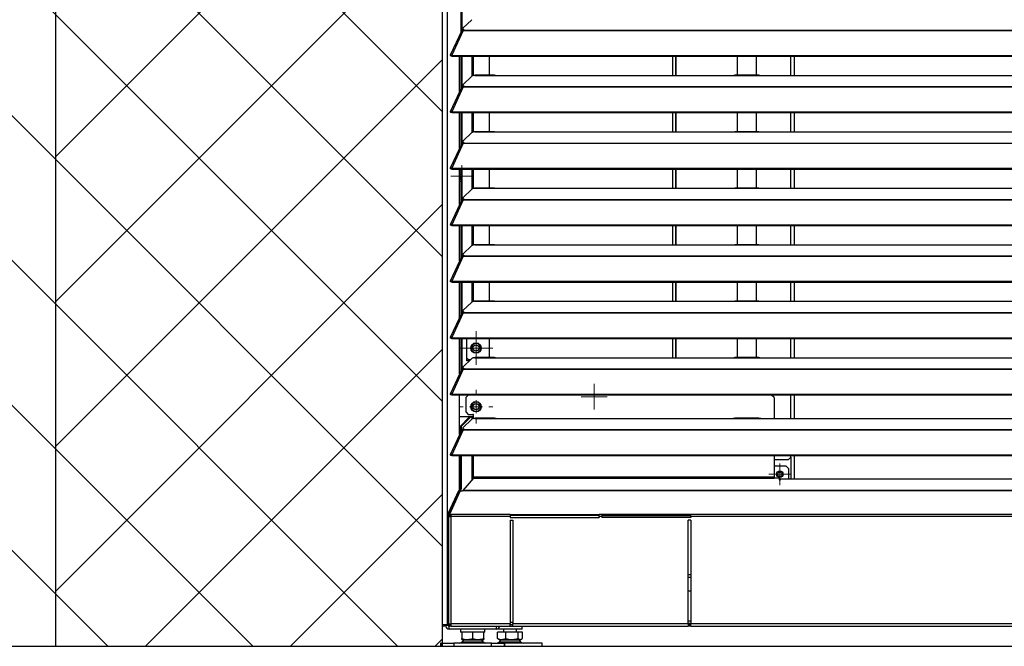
# Model space of a CAD drawing. Header units: millimetres. Extents: x 0 to 39025, y -31299 to 8400.
# Tile 133 of 209: x 15094 to 15857, y -9183 to -8697. Entities that reach past the tile are written whole.
import ezdxf

# ---------------------------------------------------------------- set-up
doc = ezdxf.new("R2010")
doc.units = ezdxf.units.MM
for name, color, linetype in [('ODMIKI funkcionalni', 253, 'Continuous'), ('ODMIKI varnostni', 252, 'Continuous'), ('SREDNJICE_IN_TOCKE', 252, 'Continuous')]:
    doc.layers.add(name, color=color, linetype=linetype)

# ---------------------------------------------------------------- blocks, each defined once
blk = doc.blocks.new('SW_CENTERMARKSYMBOL_20')
at = {"color": 0, "linetype": 'Continuous', "lineweight": 18}
for p, q in [((0, 2.5), (0, 4.2)), ((-2.5, 0), (-4.2, 0)), ((0, 0), (-2.5, 0)), ((0, 0), (0, 2.5)), ((0, 0), (0, -2.5)), ((0, 0), (2.5, 0)), ((2.5, 0), (4.2, 0)), ((0, -2.5), (0, -4.2))]:
    blk.add_line(p, q, dxfattribs=at)
blk = doc.blocks.new('SW_CENTERMARKSYMBOL_22')
at = {"color": 0, "linetype": 'Continuous', "lineweight": 18}
for p, q in [((0, 5), (0, 6.5)), ((-5, 0), (-6.5, 0)), ((0, 0), (-2.5, 0)), ((0, 0), (0, 2.5)), ((0, 0), (0, -2.5)), ((0, 0), (2.5, 0)), ((5, 0), (6.5, 0)), ((0, -5), (0, -6.5))]:
    blk.add_line(p, q, dxfattribs=at)
blk = doc.blocks.new('SW_CENTERMARKSYMBOL_27')
at = {"color": 0, "linetype": 'Continuous', "lineweight": 18}
for p, q in [((0, 2.5), (0, 4.25)), ((-2.5, 0), (-4.25, 0)), ((0, 0), (-2.5, 0)), ((0, 0), (0, 2.5)), ((0, 0), (0, -2.5)), ((0, 0), (2.5, 0)), ((2.5, 0), (4.25, 0)), ((0, -2.5), (0, -4.25))]:
    blk.add_line(p, q, dxfattribs=at)
blk = doc.blocks.new('SW_CENTERMARKSYMBOL_29')
at = {"color": 0, "linetype": 'Continuous', "lineweight": 18}
for p, q in [((0, 2.5), (0, 5)), ((-2.5, 0), (-5, 0)), ((0, 0), (-2.5, 0)), ((0, 0), (0, 2.5)), ((0, 0), (0, -2.5)), ((0, 0), (2.5, 0)), ((2.5, 0), (5, 0)), ((0, -2.5), (0, -5))]:
    blk.add_line(p, q, dxfattribs=at)
blk = doc.blocks.new('SW_CENTERMARKSYMBOL_31')
at = {"color": 0, "linetype": 'Continuous', "lineweight": 18}
for p, q in [((0, 2.5), (0, 4.9585)), ((-2.5, 0), (-4.9585, 0)), ((0, 0), (-2.5, 0)), ((0, 0), (0, 2.5)), ((0, 0), (0, -2.5)), ((0, 0), (2.5, 0)), ((2.5, 0), (4.9585, 0)), ((0, -2.5), (0, -4.9585))]:
    blk.add_line(p, q, dxfattribs=at)
blk = doc.blocks.new('SW_CENTERMARKSYMBOL_34')
at = {"color": 0, "linetype": 'Continuous', "lineweight": 18}
for p, q in [((0, 5), (0, 6.5)), ((-5, 0), (-6.5, 0)), ((0, 0), (-2.5, 0)), ((0, 0), (0, 2.5)), ((0, 0), (0, -2.5)), ((0, 0), (2.5, 0)), ((5, 0), (6.5, 0)), ((0, -5), (0, -6.5))]:
    blk.add_line(p, q, dxfattribs=at)
blk = doc.blocks.new('Adapt 2 S (zadaj)')
at = {"linetype": 'Continuous'}
for p, q in [((3.9, 16.6), (3.9, 886.03)), ((0, 16.6), (0, 885.35)), ((14.38, 475.99), (14.38, 500.98)), ((15.33, 477.39), (15.33, 500.98)), ((22.84, 485.48), (15.84, 478.83)), ((14.94, 477.2), (6.04, 457.91)), ((16.11, 477.21), (7.19, 457.89)), ((15.62, 477.39), (15.79, 477.56)), ((15.7, 478.55), (15.7, 477.79)), ((16.11, 477.22), (16.11, 477.21)), ((16.11, 477.21), (16.21, 477.21)), ((16.19, 477.21), (16.21, 477.24)), ((16.21, 477.43), (16.67, 477.86)), ((16.21, 477.21), (16.21, 477.43)), ((16.21, 477.43), (1133.33, 477.43)), ((16.21, 477.21), (1133.33, 477.21)), ((6.87, 457.52), (6.11, 457.52)), ((7.19, 457.24), (7.19, 457.89)), ((7.19, 457.89), (7.21, 457.88)), ((7.19, 457.24), (7.21, 457.23)), ((7.21, 457.23), (7.21, 457.88)), ((7.21, 457.88), (1142.79, 457.88)), ((7.21, 457.23), (1142.79, 457.23)), ((13.29, 429.86), (13.29, 457.23)), ((14.38, 432.24), (14.38, 457.23)), ((15.33, 433.64), (15.33, 457.23)), ((23.01, 441.85), (23.01, 457.23)), ((23.96, 442.2), (23.96, 457.23)), ((36.51, 442.43), (36.51, 457.23)), ((178.2, 457.23), (178.2, 442.35)), ((180.5, 457.23), (180.5, 442.35)), ((181, 457.23), (181, 442.35)), ((228.5, 457.23), (228.5, 442.43)), ((243.5, 442.43), (243.5, 457.23)), ((270, 442.35), (270, 457.23)), ((272.5, 457.23), (272.5, 442.35)), ((22.84, 441.73), (15.84, 435.08)), ((25, 442.35), (25.28, 442.4)), ((25, 442.35), (42, 442.35)), ((40.31, 442.43), (25.28, 442.43)), ((42, 442.35), (225, 442.35)), ((225, 442.35), (247, 442.35)), ((245.31, 442.43), (226.65, 442.43)), ((247, 442.35), (818, 442.35)), ((14.94, 433.45), (6.04, 414.16)), ((16.11, 433.46), (7.19, 414.14)), ((15.62, 433.64), (15.79, 433.81)), ((15.7, 434.8), (15.7, 434.04)), ((16.11, 433.47), (16.11, 433.46)), ((16.11, 433.46), (16.21, 433.46)), ((16.19, 433.46), (16.21, 433.49)), ((16.21, 433.68), (16.67, 434.11)), ((16.21, 433.68), (1133.33, 433.68)), ((16.21, 433.46), (16.21, 433.68)), ((16.21, 433.46), (1133.33, 433.46)), ((6.87, 413.77), (6.11, 413.77)), ((7.19, 414.14), (7.21, 414.13)), ((7.19, 413.49), (7.19, 414.14)), ((7.19, 413.49), (7.21, 413.48)), ((7.21, 414.13), (1142.79, 414.13)), ((7.21, 413.48), (7.21, 414.13)), ((7.21, 413.48), (1142.79, 413.48)), ((13.29, 386.11), (13.29, 413.48)), ((14.38, 388.49), (14.38, 413.48)), ((15.33, 389.89), (15.33, 413.48)), ((23.01, 398.1), (23.01, 413.48)), ((23.96, 398.45), (23.96, 413.48)), ((36.51, 398.68), (36.51, 413.48)), ((178.2, 413.48), (178.2, 398.6)), ((180.5, 413.48), (180.5, 398.6)), ((181, 413.48), (181, 398.6)), ((228.5, 413.48), (228.5, 398.68)), ((243.5, 398.68), (243.5, 413.48)), ((270, 398.6), (270, 413.48)), ((272.5, 413.48), (272.5, 398.6)), ((22.84, 397.98), (15.84, 391.33)), ((25, 398.6), (25.28, 398.65)), ((25, 398.6), (42, 398.6)), ((40.31, 398.68), (25.28, 398.68)), ((42, 398.6), (225, 398.6)), ((225, 398.6), (247, 398.6)), ((245.31, 398.68), (226.65, 398.68)), ((247, 398.6), (818, 398.6)), ((14.94, 389.7), (6.04, 370.41)), ((16.11, 389.71), (7.19, 370.39)), ((15.62, 389.89), (15.79, 390.06)), ((15.7, 391.05), (15.7, 390.29)), ((16.11, 389.72), (16.11, 389.71)), ((16.11, 389.71), (16.21, 389.71)), ((16.19, 389.71), (16.21, 389.74)), ((16.21, 389.93), (16.67, 390.36)), ((16.21, 389.71), (16.21, 389.93)), ((16.21, 389.93), (1133.33, 389.93)), ((16.21, 389.71), (1133.33, 389.71)), ((6.87, 370.02), (6.11, 370.02)), ((7.19, 369.74), (7.19, 370.39)), ((7.19, 370.39), (7.21, 370.38)), ((7.19, 369.74), (7.21, 369.73)), ((7.21, 369.73), (7.21, 370.38)), ((7.21, 370.38), (1142.79, 370.38)), ((7.21, 369.73), (1142.79, 369.73)), ((13.29, 342.36), (13.29, 369.73)), ((13.29, 368.35), (14.38, 368.35)), ((14.38, 344.74), (14.38, 369.73)), ((15.33, 346.14), (15.33, 369.73)), ((23.01, 354.35), (23.01, 369.73)), ((23.96, 354.7), (23.96, 369.73)), ((36.51, 354.93), (36.51, 369.73)), ((178.2, 369.73), (178.2, 354.85)), ((180.5, 369.73), (180.5, 354.85)), ((181, 369.73), (181, 354.85)), ((228.5, 369.73), (228.5, 354.93)), ((243.5, 354.93), (243.5, 369.73)), ((270, 354.85), (270, 369.73)), ((272.5, 369.73), (272.5, 354.85)), ((13.29, 360.35), (14.38, 360.35)), ((22.84, 354.23), (15.84, 347.58)), ((25, 354.85), (25.28, 354.9)), ((25, 354.85), (42, 354.85)), ((40.31, 354.93), (25.28, 354.93)), ((42, 354.85), (225, 354.85)), ((225, 354.85), (247, 354.85)), ((245.31, 354.93), (226.65, 354.93)), ((247, 354.85), (818, 354.85)), ((14.94, 345.95), (6.04, 326.66)), ((16.11, 345.96), (7.19, 326.64)), ((15.62, 346.14), (15.79, 346.31)), ((15.7, 347.3), (15.7, 346.54)), ((16.11, 345.97), (16.11, 345.96)), ((16.11, 345.96), (16.21, 345.96)), ((16.19, 345.96), (16.21, 345.99)), ((16.21, 346.18), (16.67, 346.61)), ((16.21, 345.96), (16.21, 346.18)), ((16.21, 346.18), (1133.33, 346.18)), ((16.21, 345.96), (1133.33, 345.96)), ((6.87, 326.27), (6.11, 326.27)), ((7.19, 326.64), (7.21, 326.63)), ((7.19, 325.99), (7.19, 326.64)), ((7.19, 325.99), (7.21, 325.98)), ((7.21, 326.63), (1142.79, 326.63)), ((7.21, 325.98), (7.21, 326.63)), ((7.21, 325.98), (1142.79, 325.98)), ((13.29, 298.61), (13.29, 325.98)), ((14.38, 300.99), (14.38, 325.98)), ((15.33, 302.39), (15.33, 325.98)), ((23.01, 310.6), (23.01, 325.98)), ((23.96, 310.95), (23.96, 325.98)), ((36.51, 311.18), (36.51, 325.98)), ((178.2, 325.98), (178.2, 311.1)), ((180.5, 325.98), (180.5, 311.1)), ((181, 325.98), (181, 311.1)), ((228.5, 325.98), (228.5, 311.18)), ((243.5, 311.18), (243.5, 325.98)), ((270, 311.1), (270, 325.98)), ((272.5, 325.98), (272.5, 311.1)), ((22.84, 310.48), (15.84, 303.83)), ((25, 311.1), (25.28, 311.15)), ((25, 311.1), (42, 311.1)), ((40.31, 311.18), (25.28, 311.18)), ((42, 311.1), (225, 311.1)), ((225, 311.1), (247, 311.1)), ((245.31, 311.18), (226.65, 311.18)), ((247, 311.1), (818, 311.1)), ((14.94, 302.2), (6.04, 282.91)), ((16.11, 302.21), (7.19, 282.89)), ((15.62, 302.39), (15.79, 302.56)), ((15.7, 303.55), (15.7, 302.79)), ((16.11, 302.22), (16.11, 302.21)), ((16.11, 302.21), (16.21, 302.21)), ((16.19, 302.21), (16.21, 302.24)), ((16.21, 302.43), (16.67, 302.86)), ((16.21, 302.43), (1133.33, 302.43)), ((16.21, 302.21), (16.21, 302.43)), ((16.21, 302.21), (1133.33, 302.21)), ((6.87, 282.52), (6.11, 282.52)), ((7.19, 282.24), (7.19, 282.89)), ((7.19, 282.89), (7.21, 282.88)), ((7.21, 282.23), (7.21, 282.88)), ((7.21, 282.88), (1142.79, 282.88)), ((7.19, 282.24), (7.21, 282.23)), ((7.21, 282.23), (1142.79, 282.23)), ((13.29, 254.86), (13.29, 282.23)), ((14.38, 257.24), (14.38, 282.23)), ((15.33, 258.64), (15.33, 282.23)), ((23.01, 266.85), (23.01, 282.23)), ((23.96, 267.2), (23.96, 282.23)), ((36.51, 267.43), (36.51, 282.23)), ((178.2, 282.23), (178.2, 267.35)), ((180.5, 282.23), (180.5, 267.35)), ((181, 282.23), (181, 267.35)), ((228.5, 282.23), (228.5, 267.43)), ((243.5, 267.43), (243.5, 282.23)), ((270, 267.35), (270, 282.23)), ((272.5, 282.23), (272.5, 267.35)), ((25, 267.35), (25.28, 267.4)), ((25, 267.35), (42, 267.35)), ((40.31, 267.43), (25.28, 267.43)), ((42, 267.35), (225, 267.35)), ((225, 267.35), (247, 267.35)), ((245.31, 267.43), (226.65, 267.43)), ((247, 267.35), (818, 267.35)), ((15.7, 259.8), (15.7, 259.04)), ((22.84, 266.73), (15.84, 260.08)), ((14.94, 258.45), (6.04, 239.16)), ((16.11, 258.46), (7.19, 239.14)), ((15.62, 258.64), (15.79, 258.81)), ((16.11, 258.47), (16.11, 258.46)), ((16.11, 258.46), (16.21, 258.46)), ((16.19, 258.46), (16.21, 258.49)), ((16.21, 258.68), (16.67, 259.11)), ((16.21, 258.46), (16.21, 258.68)), ((16.21, 258.68), (1133.33, 258.68)), ((16.21, 258.46), (1133.33, 258.46)), ((6.87, 238.77), (6.11, 238.77)), ((7.19, 239.14), (7.21, 239.13)), ((7.19, 238.49), (7.19, 239.14)), ((7.19, 238.49), (7.21, 238.48)), ((7.21, 239.13), (1142.79, 239.13)), ((7.21, 238.48), (7.21, 239.13)), ((7.21, 238.48), (1142.79, 238.48)), ((13.29, 211.11), (13.29, 238.48)), ((14.38, 213.49), (14.38, 238.48)), ((15.33, 214.89), (15.33, 238.48)), ((18.96, 221.1), (18.96, 238.48)), ((36.51, 223.68), (36.51, 238.48)), ((178.2, 238.48), (178.2, 223.6)), ((180.5, 238.48), (180.5, 223.6)), ((181, 238.48), (181, 223.6)), ((228.5, 238.48), (228.5, 223.68)), ((243.5, 223.68), (243.5, 238.48)), ((270, 223.6), (270, 238.48)), ((272.5, 238.48), (272.5, 223.6)), ((22.84, 222.98), (15.84, 216.33)), ((19.96, 222.1), (18.96, 223.1)), ((19.96, 222.1), (21.91, 222.1)), ((25, 223.6), (25.28, 223.65)), ((25, 223.6), (42, 223.6)), ((40.31, 223.68), (25.28, 223.68)), ((42, 223.6), (225, 223.6)), ((225, 223.6), (247, 223.6)), ((245.31, 223.68), (226.65, 223.68)), ((247, 223.6), (818, 223.6)), ((14.94, 214.7), (6.04, 195.41)), ((16.11, 214.71), (7.19, 195.39)), ((15.62, 214.89), (15.79, 215.06)), ((15.7, 216.05), (15.7, 215.29)), ((16.11, 214.72), (16.11, 214.71)), ((16.11, 214.71), (16.21, 214.71)), ((16.19, 214.71), (16.21, 214.74)), ((16.21, 214.93), (16.67, 215.36)), ((16.21, 214.93), (1133.33, 214.93)), ((16.21, 214.71), (16.21, 214.93)), ((16.21, 214.71), (1133.33, 214.71)), ((20.86, 221.1), (18.96, 221.1)), ((6.87, 195.02), (6.11, 195.02)), ((7.19, 194.74), (7.19, 195.39)), ((7.19, 195.39), (7.21, 195.38)), ((7.19, 194.74), (7.21, 194.73)), ((7.21, 194.73), (7.21, 195.38)), ((7.21, 195.38), (1142.79, 195.38)), ((7.21, 194.73), (1142.79, 194.73)), ((13.29, 164.11), (13.29, 194.73)), ((19.96, 194.65), (17.96, 192.65)), ((17.96, 192.65), (17.96, 181.65)), ((255.11, 194.65), (19.96, 194.65)), ((111.52, 194.73), (111.52, 194.65)), ((115.44, 194.73), (115.39, 194.65)), ((116.53, 194.73), (116.43, 194.65)), ((118.61, 194.65), (118.51, 194.73)), ((119.65, 194.65), (119.6, 194.73)), ((161, 194.73), (161, 194.65)), ((257.11, 192.65), (255.11, 194.65)), ((257.11, 192.65), (257.11, 176.6)), ((270, 176.6), (270, 194.73)), ((272.5, 194.73), (272.5, 176.6)), ((13.29, 178.15), (24.11, 178.15)), ((13.89, 170.68), (20.63, 177.55)), ((14.84, 170.68), (21.58, 177.55)), ((22.84, 175.98), (15.84, 169.33)), ((17.96, 181.65), (19.96, 179.65)), ((19.96, 179.65), (24.11, 179.65)), ((21.58, 177.55), (20.63, 177.55)), ((23.01, 177.55), (21.58, 177.55)), ((23.01, 176.1), (23.01, 177.55)), ((24.11, 176.48), (24.11, 179.65)), ((25, 176.6), (25.28, 176.65)), ((25, 176.6), (42, 176.6)), ((40.31, 176.68), (25.28, 176.68)), ((42, 176.6), (225, 176.6)), ((225, 176.6), (247, 176.6)), ((245.31, 176.68), (226.65, 176.68)), ((247, 176.6), (818, 176.6)), ((14.84, 170.68), (13.89, 170.68)), ((13.89, 165.42), (13.89, 170.68)), ((14.84, 167.48), (14.84, 170.68)), ((15.62, 167.89), (15.79, 168.06)), ((15.7, 169.05), (15.7, 168.29)), ((16.21, 167.93), (16.67, 168.36)), ((14.94, 167.7), (6.04, 148.41)), ((16.11, 167.71), (7.19, 148.39)), ((16.11, 167.72), (16.11, 167.71)), ((16.11, 167.71), (16.21, 167.71)), ((16.19, 167.71), (16.21, 167.74)), ((16.21, 167.93), (1133.33, 167.93)), ((16.21, 167.71), (16.21, 167.93)), ((16.21, 167.71), (1133.33, 167.71)), ((6.87, 148.02), (6.11, 148.02)), ((7.19, 147.74), (7.19, 148.39)), ((7.19, 148.39), (7.21, 148.38)), ((7.19, 147.74), (7.21, 147.73)), ((7.21, 147.73), (7.21, 148.38)), ((7.21, 148.38), (1142.79, 148.38)), ((7.21, 147.73), (1142.79, 147.73)), ((13.29, 121.41), (13.29, 147.73)), ((13.89, 122.02), (13.89, 147.73)), ((14.84, 122.02), (14.84, 147.73)), ((23.01, 128.94), (23.01, 147.73)), ((24.11, 131.11), (24.11, 147.73)), ((257.11, 147.73), (257.11, 131.11)), ((268, 144.55), (270, 146.55)), ((270, 146.55), (270, 147.73)), ((270, 146.55), (270, 129.5)), ((272.5, 147.73), (272.5, 129.5)), ((268, 144.55), (257.11, 144.55)), ((266.5, 139.53), (257.11, 139.53)), ((268.5, 137.53), (266.5, 139.53)), ((268.5, 129.5), (268.5, 137.53)), ((24.11, 130.16), (15.62, 120.75)), ((24.11, 130.16), (24.11, 131.11)), ((257.11, 131.11), (24.11, 131.11)), ((24.11, 130.16), (257.11, 130.16)), ((257.11, 131.11), (257.11, 130.16)), ((261.11, 130.16), (257.11, 130.16)), ((261.11, 130.16), (261.11, 129.1)), ((261.11, 129.1), (262.11, 129.1)), ((1092.49, 129.5), (262.11, 129.5)), ((262.11, 129.41), (262.11, 129.5)), ((262.11, 129.1), (262.11, 129.41)), ((1092.49, 129.41), (262.11, 129.41)), ((4.76, 103.46), (12.63, 120.75)), ((13.5, 119.87), (5.39, 102.18)), ((5.71, 103.46), (13.59, 120.75)), ((12.63, 120.75), (13.89, 122.02)), ((12.63, 120.75), (13.59, 120.75)), ((13.59, 120.75), (14.84, 122.02)), ((13.89, 122.02), (14.84, 122.02)), ((15.57, 120.18), (15.07, 120.18)), ((15.57, 120.47), (15.57, 120.18)), ((1134.43, 120.47), (15.57, 120.47)), ((1134.38, 120.75), (15.62, 120.75)), ((4.52, 101.25), (4.52, 16.65)), ((4.52, 101.25), (5.52, 101.25)), ((4.62, 102.63), (5.57, 102.63)), ((4.62, 102.63), (4.62, 101.47)), ((5.39, 101.47), (4.62, 101.47)), ((5.71, 103.46), (4.76, 103.46)), ((4.79, 100.55), (6.52, 100.55)), ((5.39, 102.18), (6.66, 102.18)), ((5.39, 101.36), (5.39, 102.18)), ((5.39, 101.36), (6.66, 101.36)), ((5.57, 102.63), (5.57, 102.58)), ((5.57, 101.36), (5.57, 100.82)), ((6.52, 100.55), (6.52, 17.55)), ((52.51, 100.55), (6.52, 100.55)), ((52.51, 102.18), (6.66, 102.18)), ((52.51, 102.18), (52.51, 100.55)), ((52.51, 102.18), (121.51, 102.18)), ((121.51, 101.36), (52.51, 101.36)), ((52.51, 101.36), (52.51, 99.83)), ((52.51, 100.55), (52.51, 99.83)), ((52.51, 99.83), (121.51, 99.83)), ((123.51, 102.18), (121.51, 102.18)), ((121.51, 100.55), (121.51, 102.18)), ((121.51, 100.55), (121.51, 99.83)), ((123.51, 100.55), (121.51, 100.55)), ((123.51, 102.18), (123.51, 100.55)), ((192.51, 102.18), (123.51, 102.18)), ((123.51, 101.36), (192.51, 101.36)), ((123.51, 100.55), (123.51, 99.83)), ((192.51, 99.83), (123.51, 99.83)), ((192.51, 100.55), (192.51, 102.18)), ((1143.34, 102.18), (192.51, 102.18)), ((1143.48, 100.55), (192.51, 100.55)), ((192.51, 100.55), (192.51, 99.83)), ((52.51, 97.83), (54.51, 97.83)), ((52.51, 97.83), (52.51, 17.55)), ((52.51, 97.83), (52.51, 55.55)), ((54.51, 97.83), (54.51, 17.55)), ((192.51, 97.83), (190.51, 97.83)), ((190.51, 17.55), (190.51, 97.83)), ((192.51, 97.83), (192.51, 17.55)), ((52.51, 55.55), (52.51, 55.55)), ((190.51, 55.55), (192.51, 55.55)), ((190.51, 53.55), (192.51, 53.55)), ((190.51, 42.85), (192.51, 42.85)), ((3.9, 16.6), (0, 16.6)), ((2.4, 16.6), (2.4, 16.05)), ((4.4, 16.05), (2.4, 16.05)), ((3.9, 16.6), (4.45, 16.6)), ((4.4, 16.6), (4.4, 16.05)), ((4.62, 15.61), (4.52, 15.63)), ((5.57, 16.65), (4.62, 16.65)), ((4.62, 16.55), (4.62, 15.55)), ((6.52, 16.55), (4.62, 16.55)), ((6.52, 15.55), (4.62, 15.55)), ((5.2, 16.55), (5.2, 16.6)), ((5.2, 13.25), (5.2, 15.55)), ((5.57, 16.94), (5.57, 16.65)), ((5.57, 16.65), (6.52, 16.65)), ((5.74, 16.6), (6.52, 16.6)), ((6.52, 17.55), (52.51, 17.55)), ((6.52, 17.55), (6.52, 15.55)), ((6.52, 15.55), (52.51, 15.55)), ((41.6, 15.55), (41.6, 13.25)), ((54.51, 18.35), (52.51, 18.35)), ((52.51, 15.55), (52.51, 17.55)), ((54.51, 16.55), (52.51, 16.55)), ((52.51, 15.55), (54.51, 15.55)), ((54.51, 17.55), (190.51, 17.55)), ((54.51, 15.55), (54.51, 17.55)), ((54.51, 15.55), (190.51, 15.55)), ((61.83, 13.3), (61.83, 15.55)), ((192.51, 19.55), (190.51, 19.55)), ((190.51, 17.55), (190.51, 15.55)), ((192.51, 17.55), (190.51, 17.55)), ((192.51, 16.55), (190.51, 16.55)), ((192.51, 15.55), (190.51, 15.55)), ((192.51, 17.55), (1143.48, 17.55)), ((192.51, 15.55), (192.51, 17.55)), ((192.51, 15.55), (1143.48, 15.55)), ((41.6, 13.25), (5.2, 13.25)), ((13.9, 13.25), (13.9, 11)), ((14.9, 11), (13.9, 11)), ((14.9, 11), (14.9, 6.05)), ((15.48, 11), (14.9, 11)), ((22.82, 11), (15.48, 11)), ((23.4, 11), (22.82, 11)), ((23.4, 6.05), (23.4, 11)), ((23.98, 11), (23.4, 11)), ((31.32, 11), (23.98, 11)), ((31.9, 11), (31.32, 11)), ((32.9, 11), (31.9, 11)), ((31.9, 6.05), (31.9, 11)), ((32.9, 11), (32.9, 13.25)), ((42.66, 6.05), (42.66, 11)), ((48.97, 11), (42.66, 11)), ((42.83, 13.53), (42.83, 13.3)), ((47.58, 13.3), (42.83, 13.3)), ((47.33, 13.3), (47.33, 11)), ((61.83, 13.3), (47.58, 13.3)), ((48.97, 6.05), (48.97, 11)), ((58.63, 11), (48.97, 11)), ((57.33, 11), (57.33, 13.3)), ((58.63, 6.05), (58.63, 11)), ((61.99, 11), (58.63, 11)), ((61.99, 6.05), (61.99, 11)), ((-1.6, 2.5), (-1.6, 0)), ((-0.97, 2.5), (-1.6, 2.5)), ((-1.6, 0), (-0.97, 0)), ((-0.97, 0), (-0.97, 2.5)), ((-0.97, 2.5), (8.78, 2.5)), ((-0.97, 0), (8.78, 0)), ((8.78, 2.5), (8.78, 0)), ((38.02, 2.5), (8.78, 2.5)), ((8.78, 0), (38.02, 0)), ((14.9, 5.29), (15.4, 5)), ((16.43, 5), (15.21, 3.57)), ((15.21, 3.57), (31.59, 3.57)), ((15.4, 5), (31.4, 5)), ((31.59, 3.57), (30.37, 5)), ((31.4, 5), (31.9, 5.29)), ((38.02, 0), (38.02, 2.5)), ((38.02, 2.5), (47.77, 2.5)), ((38.02, 0), (47.77, 0)), ((43.28, 5.63), (42.66, 6.05)), ((43.27, 5.61), (44.33, 5)), ((44.13, 3.57), (46.05, 3.57)), ((44.33, 5), (57.47, 5)), ((46.05, 3.57), (60.52, 3.57)), ((47.77, 2.5), (47.77, 0)), ((48.4, 2.5), (47.77, 2.5)), ((47.77, 0), (48.4, 0)), ((48.4, 0), (48.4, 2.5)), ((77.33, 2.5), (48.4, 2.5)), ((57.47, 5), (60.33, 5)), ((60.33, 5), (61.38, 5.61)), ((77.33, 0), (77.33, 2.5)), ((48.4, 0), (77.33, 0))]:
    blk.add_line(p, q, dxfattribs=at)
at = {"linetype": 'Continuous', "flags": 128}
for points in [[(15.84, 478.83), (15.74, 478.7), (15.7, 478.57), (15.72, 478.44), (15.79, 478.31), (15.93, 478.19), (16.13, 478.07), (16.37, 477.96), (16.67, 477.86)], [(15.84, 435.08), (15.74, 434.95), (15.7, 434.82), (15.72, 434.69), (15.79, 434.56), (15.93, 434.44), (16.13, 434.32), (16.37, 434.21), (16.67, 434.11)], [(15.84, 391.33), (15.74, 391.2), (15.7, 391.07), (15.72, 390.94), (15.79, 390.81), (15.93, 390.69), (16.13, 390.57), (16.37, 390.46), (16.67, 390.36)], [(14.4, 366.85), (13.44, 366.66), (13.29, 366.59)], [(13.29, 362.11), (13.44, 362.04), (14.4, 361.85)], [(15.84, 347.58), (15.74, 347.45), (15.7, 347.32), (15.72, 347.19), (15.79, 347.06), (15.93, 346.94), (16.13, 346.82), (16.37, 346.71), (16.67, 346.61)], [(15.84, 303.83), (15.74, 303.7), (15.7, 303.57), (15.72, 303.44), (15.79, 303.31), (15.93, 303.19), (16.13, 303.07), (16.37, 302.96), (16.67, 302.86)], [(15.84, 260.08), (15.74, 259.95), (15.7, 259.82), (15.72, 259.69), (15.79, 259.56), (15.93, 259.44), (16.13, 259.32), (16.37, 259.21), (16.67, 259.11)], [(15.84, 216.33), (15.74, 216.2), (15.7, 216.07), (15.72, 215.94), (15.79, 215.81), (15.93, 215.69), (16.13, 215.57), (16.37, 215.46), (16.67, 215.36)], [(24.11, 179.42), (23.9, 179.48), (23.45, 179.65)], [(15.84, 169.33), (15.74, 169.2), (15.7, 169.07), (15.72, 168.94), (15.79, 168.81), (15.93, 168.69), (16.13, 168.57), (16.37, 168.46), (16.67, 168.36)]]:
    blk.add_lwpolyline(points, dxfattribs=at)
at = {"linetype": 'Continuous'}
for centre, radius in [((25.96, 231.1), 4), ((25.96, 231.1), 2.46), ((25.96, 185.65), 4), ((25.96, 185.65), 2.46), ((261.5, 133.32), 2.5), ((261.5, 133.32), 1.7)]:
    blk.add_circle(centre, radius, dxfattribs=at)
for centre, radius, start, end in [((16.41, 477.98), 0.743, 194.93797, 255.84156), ((16.41, 434.23), 0.743, 194.93797, 255.84156), ((16.41, 390.48), 0.743, 194.93797, 255.84156), ((14.9, 364.35), 1.75, 107.15163, 157.11639), ((14.9, 364.35), 1.75, 202.88361, 252.84837), ((16.41, 346.73), 0.743, 194.93797, 255.84156), ((16.41, 302.98), 0.743, 194.93797, 255.84156), ((16.41, 259.23), 0.743, 194.93797, 255.84156), ((25.96, 231.1), 3.6, 30, 210), ((25.96, 231.1), 3.6, 210, 30), ((16.41, 215.48), 0.743, 194.93797, 255.84156), ((25.96, 185.65), 3.6, 30, 210), ((25.96, 185.65), 3.6, 210, 30), ((16.41, 168.48), 0.743, 194.93797, 255.84156), ((14.48, 119.03), 1.3, 62.94631, 139.42999), ((6.78, 102.71), 2.16, 159.52069, 181.87046), ((7.73, 102.71), 2.16, 159.52069, 181.87046), ((1.05, 16.6), 1.05, 180, 0), ((1.05, 16.6), 0.05, 180, 0), ((5.2, 16.05), 2.8, 180, 270), ((5.2, 16.05), 0.8, 180, 270), ((41.6, 16.05), 2.8, 270, 349.71344), ((41.6, 16.05), 0.8, 270, 321.31781), ((13.16, 5), 2.5, 270, 325.01514), ((33.64, 5), 2.5, 214.98486, 270), ((42.08, 5), 2.5, 270, 325.01514), ((62.57, 5), 2.5, 214.98486, 270)]:
    blk.add_arc(centre, radius, start, end, dxfattribs=at)
for major_axis, ratio, start_param, end_param in [((2, 0), 0.350104, 2.827433, 3.141593), ((2, 0), 0.700208, 3.141593, 3.665191), ((1, 0), 0.700208, 2.978189, 3.141593), ((0, 1.4), 0.714074, 1.570796, 2.094395)]:
    blk.add_ellipse((6.52, 101.25), major_axis=major_axis, ratio=ratio, start_param=start_param, end_param=end_param, dxfattribs=at)
for points, knots in [([(14.96, 477.19), (15.01, 477.26), (15.1, 477.42), (15.54, 477.47), (15.92, 477.3), (16.11, 477.22)], [0, 0, 0, 0, 0.2809136, 0.6404568, 1, 1, 1, 1]), ([(7.19, 457.89), (7, 458), (6.81, 458.07), (6.47, 458.13), (6.33, 458.12), (6.11, 458.02), (6.04, 457.94), (6, 457.75), (6.03, 457.63), (6.11, 457.52)], [0, 0, 0, 0, 0.25, 0.25, 0.5, 0.5, 0.75, 0.75, 1, 1, 1, 1]), ([(7.19, 457.24), (7.11, 457.33), (7.04, 457.41), (6.91, 457.51), (6.85, 457.55), (6.78, 457.58), (6.76, 457.58), (6.78, 457.56), (6.81, 457.54), (6.87, 457.52)], [0, 0, 0, 0, 0.25, 0.25, 0.5, 0.5, 0.75, 0.75, 1, 1, 1, 1]), ([(25, 442.35), (24.95, 442.35), (24.85, 442.34), (24.7, 442.32), (24.56, 442.31), (24.42, 442.29), (24.21, 442.26), (23.95, 442.21), (23.65, 442.13), (23.39, 442.05), (23.18, 441.96), (23.03, 441.88), (22.92, 441.81), (22.87, 441.76), (22.84, 441.73)], [0, 0, 0, 0, 0.05012, 0.100056, 0.149941, 0.199906, 0.250083, 0.374963, 0.500023, 0.624903, 0.749964, 0.833371, 0.916513, 1, 1, 1, 1]), ([(40.31, 442.41), (40.48, 442.41), (41, 442.41), (41.6, 442.37), (42, 442.35)], [0, 0, 0, 0, 0.333156, 1, 1, 1, 1]), ([(225, 442.35), (225.39, 442.37), (225.98, 442.41), (226.48, 442.4), (226.65, 442.4)], [0, 0, 0, 0, 0.650514, 1, 1, 1, 1]), ([(245.31, 442.41), (245.48, 442.41), (246, 442.41), (246.6, 442.37), (247, 442.35)], [0, 0, 0, 0, 0.333156, 1, 1, 1, 1]), ([(14.96, 433.44), (15.01, 433.51), (15.1, 433.67), (15.54, 433.72), (15.92, 433.55), (16.11, 433.47)], [0, 0, 0, 0, 0.2809136, 0.6404568, 1, 1, 1, 1]), ([(7.19, 414.14), (7, 414.25), (6.81, 414.32), (6.47, 414.38), (6.33, 414.37), (6.11, 414.27), (6.04, 414.19), (6, 414), (6.03, 413.88), (6.11, 413.77)], [0, 0, 0, 0, 0.25, 0.25, 0.5, 0.5, 0.75, 0.75, 1, 1, 1, 1]), ([(7.19, 413.49), (7.11, 413.58), (7.04, 413.66), (6.91, 413.76), (6.85, 413.8), (6.78, 413.83), (6.76, 413.83), (6.78, 413.81), (6.81, 413.79), (6.87, 413.77)], [0, 0, 0, 0, 0.25, 0.25, 0.5, 0.5, 0.75, 0.75, 1, 1, 1, 1]), ([(25, 398.6), (24.95, 398.6), (24.85, 398.59), (24.7, 398.57), (24.56, 398.56), (24.42, 398.54), (24.21, 398.51), (23.95, 398.46), (23.65, 398.38), (23.39, 398.3), (23.18, 398.21), (23.03, 398.13), (22.92, 398.06), (22.87, 398.01), (22.84, 397.98)], [0, 0, 0, 0, 0.05012, 0.100056, 0.149941, 0.199906, 0.250083, 0.374963, 0.500023, 0.624903, 0.749964, 0.833371, 0.916513, 1, 1, 1, 1]), ([(40.31, 398.66), (40.48, 398.66), (41, 398.66), (41.6, 398.62), (42, 398.6)], [0, 0, 0, 0, 0.333156, 1, 1, 1, 1]), ([(225, 398.6), (225.39, 398.62), (225.98, 398.66), (226.48, 398.65), (226.65, 398.65)], [0, 0, 0, 0, 0.650514, 1, 1, 1, 1]), ([(245.31, 398.66), (245.48, 398.66), (246, 398.66), (246.6, 398.62), (247, 398.6)], [0, 0, 0, 0, 0.333156, 1, 1, 1, 1]), ([(14.96, 389.69), (15.01, 389.76), (15.1, 389.92), (15.54, 389.97), (15.92, 389.8), (16.11, 389.72)], [0, 0, 0, 0, 0.2809136, 0.6404568, 1, 1, 1, 1]), ([(7.19, 370.39), (7, 370.5), (6.81, 370.57), (6.47, 370.63), (6.33, 370.62), (6.11, 370.52), (6.04, 370.44), (6, 370.25), (6.03, 370.13), (6.11, 370.02)], [0, 0, 0, 0, 0.25, 0.25, 0.5, 0.5, 0.75, 0.75, 1, 1, 1, 1]), ([(7.19, 369.74), (7.11, 369.83), (7.04, 369.91), (6.91, 370.01), (6.85, 370.05), (6.78, 370.08), (6.76, 370.08), (6.78, 370.06), (6.81, 370.04), (6.87, 370.02)], [0, 0, 0, 0, 0.25, 0.25, 0.5, 0.5, 0.75, 0.75, 1, 1, 1, 1]), ([(25, 354.85), (24.95, 354.85), (24.85, 354.84), (24.7, 354.82), (24.56, 354.81), (24.42, 354.79), (24.21, 354.76), (23.95, 354.71), (23.65, 354.63), (23.39, 354.55), (23.18, 354.46), (23.03, 354.38), (22.92, 354.31), (22.87, 354.26), (22.84, 354.23)], [0, 0, 0, 0, 0.05012, 0.100056, 0.149941, 0.199906, 0.250083, 0.374963, 0.500023, 0.624903, 0.749964, 0.833371, 0.916513, 1, 1, 1, 1]), ([(40.31, 354.91), (40.48, 354.91), (41, 354.91), (41.6, 354.87), (42, 354.85)], [0, 0, 0, 0, 0.333156, 1, 1, 1, 1]), ([(225, 354.85), (225.39, 354.87), (225.98, 354.91), (226.48, 354.9), (226.65, 354.9)], [0, 0, 0, 0, 0.650514, 1, 1, 1, 1]), ([(245.31, 354.91), (245.48, 354.91), (246, 354.91), (246.6, 354.87), (247, 354.85)], [0, 0, 0, 0, 0.333156, 1, 1, 1, 1]), ([(14.96, 345.94), (15.01, 346.01), (15.1, 346.17), (15.54, 346.22), (15.92, 346.05), (16.11, 345.97)], [0, 0, 0, 0, 0.2809136, 0.6404568, 1, 1, 1, 1]), ([(7.19, 326.64), (7, 326.75), (6.81, 326.82), (6.47, 326.88), (6.33, 326.87), (6.11, 326.77), (6.04, 326.69), (6, 326.5), (6.03, 326.38), (6.11, 326.27)], [0, 0, 0, 0, 0.25, 0.25, 0.5, 0.5, 0.75, 0.75, 1, 1, 1, 1]), ([(7.19, 325.99), (7.11, 326.08), (7.04, 326.16), (6.91, 326.26), (6.85, 326.3), (6.78, 326.33), (6.76, 326.33), (6.78, 326.31), (6.81, 326.29), (6.87, 326.27)], [0, 0, 0, 0, 0.25, 0.25, 0.5, 0.5, 0.75, 0.75, 1, 1, 1, 1]), ([(25, 311.1), (24.95, 311.1), (24.85, 311.09), (24.7, 311.07), (24.56, 311.06), (24.42, 311.04), (24.21, 311.01), (23.95, 310.96), (23.65, 310.88), (23.39, 310.8), (23.18, 310.71), (23.03, 310.63), (22.92, 310.56), (22.87, 310.51), (22.84, 310.48)], [0, 0, 0, 0, 0.05012, 0.100056, 0.149941, 0.199906, 0.250083, 0.374963, 0.500023, 0.624903, 0.749964, 0.833371, 0.916513, 1, 1, 1, 1]), ([(40.31, 311.16), (40.48, 311.16), (41, 311.16), (41.6, 311.12), (42, 311.1)], [0, 0, 0, 0, 0.333156, 1, 1, 1, 1]), ([(225, 311.1), (225.39, 311.12), (225.98, 311.16), (226.48, 311.15), (226.65, 311.15)], [0, 0, 0, 0, 0.650514, 1, 1, 1, 1]), ([(245.31, 311.16), (245.48, 311.16), (246, 311.16), (246.6, 311.12), (247, 311.1)], [0, 0, 0, 0, 0.3331558, 1, 1, 1, 1]), ([(14.96, 302.19), (15.01, 302.26), (15.1, 302.42), (15.54, 302.47), (15.92, 302.3), (16.11, 302.22)], [0, 0, 0, 0, 0.280914, 0.640457, 1, 1, 1, 1]), ([(7.19, 282.89), (7, 283), (6.81, 283.07), (6.47, 283.13), (6.33, 283.12), (6.11, 283.02), (6.04, 282.94), (6, 282.75), (6.03, 282.63), (6.11, 282.52)], [0, 0, 0, 0, 0.25, 0.25, 0.5, 0.5, 0.75, 0.75, 1, 1, 1, 1]), ([(7.19, 282.24), (7.11, 282.33), (7.04, 282.41), (6.91, 282.51), (6.85, 282.55), (6.78, 282.58), (6.76, 282.58), (6.78, 282.56), (6.81, 282.54), (6.87, 282.52)], [0, 0, 0, 0, 0.25, 0.25, 0.5, 0.5, 0.75, 0.75, 1, 1, 1, 1]), ([(25, 267.35), (24.95, 267.35), (24.85, 267.34), (24.7, 267.32), (24.56, 267.31), (24.42, 267.29), (24.21, 267.26), (23.95, 267.21), (23.65, 267.13), (23.39, 267.05), (23.18, 266.96), (23.03, 266.88), (22.92, 266.81), (22.87, 266.76), (22.84, 266.73)], [0, 0, 0, 0, 0.05012, 0.100056, 0.149941, 0.199906, 0.250083, 0.374963, 0.500023, 0.624903, 0.749964, 0.833371, 0.916513, 1, 1, 1, 1]), ([(40.31, 267.41), (40.48, 267.41), (41, 267.41), (41.6, 267.37), (42, 267.35)], [0, 0, 0, 0, 0.333156, 1, 1, 1, 1]), ([(225, 267.35), (225.39, 267.37), (225.98, 267.41), (226.48, 267.4), (226.65, 267.4)], [0, 0, 0, 0, 0.650514, 1, 1, 1, 1]), ([(245.31, 267.41), (245.48, 267.41), (246, 267.41), (246.6, 267.37), (247, 267.35)], [0, 0, 0, 0, 0.333156, 1, 1, 1, 1]), ([(14.96, 258.44), (15.01, 258.51), (15.1, 258.67), (15.54, 258.72), (15.92, 258.55), (16.11, 258.47)], [0, 0, 0, 0, 0.280914, 0.640457, 1, 1, 1, 1]), ([(7.19, 239.14), (7, 239.25), (6.81, 239.32), (6.47, 239.38), (6.33, 239.37), (6.11, 239.27), (6.04, 239.19), (6, 239), (6.03, 238.88), (6.11, 238.77)], [0, 0, 0, 0, 0.25, 0.25, 0.5, 0.5, 0.75, 0.75, 1, 1, 1, 1]), ([(7.19, 238.49), (7.11, 238.58), (7.04, 238.66), (6.91, 238.76), (6.85, 238.8), (6.78, 238.83), (6.76, 238.83), (6.78, 238.81), (6.81, 238.79), (6.87, 238.77)], [0, 0, 0, 0, 0.25, 0.25, 0.5, 0.5, 0.75, 0.75, 1, 1, 1, 1]), ([(25, 223.6), (24.95, 223.6), (24.85, 223.59), (24.7, 223.57), (24.56, 223.56), (24.42, 223.54), (24.21, 223.51), (23.95, 223.46), (23.65, 223.38), (23.39, 223.3), (23.18, 223.21), (23.03, 223.13), (22.92, 223.06), (22.87, 223.01), (22.84, 222.98)], [0, 0, 0, 0, 0.05012, 0.100056, 0.149941, 0.199906, 0.250083, 0.374963, 0.500023, 0.624903, 0.749964, 0.833371, 0.916513, 1, 1, 1, 1]), ([(40.31, 223.66), (40.48, 223.66), (41, 223.66), (41.6, 223.62), (42, 223.6)], [0, 0, 0, 0, 0.333156, 1, 1, 1, 1]), ([(225, 223.6), (225.39, 223.62), (225.98, 223.66), (226.48, 223.65), (226.65, 223.65)], [0, 0, 0, 0, 0.650514, 1, 1, 1, 1]), ([(245.31, 223.66), (245.48, 223.66), (246, 223.66), (246.6, 223.62), (247, 223.6)], [0, 0, 0, 0, 0.333156, 1, 1, 1, 1]), ([(14.96, 214.69), (15.01, 214.76), (15.1, 214.92), (15.54, 214.97), (15.92, 214.8), (16.11, 214.72)], [0, 0, 0, 0, 0.280914, 0.640457, 1, 1, 1, 1]), ([(7.19, 195.39), (7, 195.5), (6.81, 195.57), (6.47, 195.63), (6.33, 195.62), (6.11, 195.52), (6.04, 195.44), (6, 195.25), (6.03, 195.13), (6.11, 195.02)], [0, 0, 0, 0, 0.25, 0.25, 0.5, 0.5, 0.75, 0.75, 1, 1, 1, 1]), ([(7.19, 194.74), (7.11, 194.83), (7.04, 194.91), (6.91, 195.01), (6.85, 195.05), (6.78, 195.08), (6.76, 195.08), (6.78, 195.06), (6.81, 195.04), (6.87, 195.02)], [0, 0, 0, 0, 0.25, 0.25, 0.5, 0.5, 0.75, 0.75, 1, 1, 1, 1]), ([(25, 176.6), (24.95, 176.6), (24.85, 176.59), (24.7, 176.57), (24.56, 176.56), (24.42, 176.54), (24.21, 176.51), (23.95, 176.46), (23.65, 176.38), (23.39, 176.3), (23.18, 176.21), (23.03, 176.13), (22.92, 176.06), (22.87, 176.01), (22.84, 175.98)], [0, 0, 0, 0, 0.05012, 0.100056, 0.149941, 0.199906, 0.250083, 0.374963, 0.500023, 0.624903, 0.749964, 0.833371, 0.916513, 1, 1, 1, 1]), ([(40.31, 176.66), (40.48, 176.66), (41, 176.66), (41.6, 176.62), (42, 176.6)], [0, 0, 0, 0, 0.333156, 1, 1, 1, 1]), ([(225, 176.6), (225.39, 176.62), (225.98, 176.66), (226.48, 176.66), (226.65, 176.66)], [0, 0, 0, 0, 0.650514, 1, 1, 1, 1]), ([(245.31, 176.66), (245.48, 176.66), (246, 176.66), (246.6, 176.62), (247, 176.6)], [0, 0, 0, 0, 0.333156, 1, 1, 1, 1]), ([(14.96, 167.69), (15.01, 167.76), (15.1, 167.92), (15.54, 167.97), (15.92, 167.8), (16.11, 167.72)], [0, 0, 0, 0, 0.280914, 0.640457, 1, 1, 1, 1]), ([(7.19, 148.39), (7, 148.5), (6.81, 148.57), (6.47, 148.63), (6.33, 148.62), (6.11, 148.52), (6.04, 148.44), (6, 148.25), (6.03, 148.13), (6.11, 148.02)], [0, 0, 0, 0, 0.25, 0.25, 0.5, 0.5, 0.75, 0.75, 1, 1, 1, 1]), ([(7.19, 147.74), (7.11, 147.83), (7.04, 147.91), (6.91, 148.01), (6.85, 148.05), (6.78, 148.08), (6.76, 148.08), (6.78, 148.06), (6.81, 148.04), (6.87, 148.02)], [0, 0, 0, 0, 0.25, 0.25, 0.5, 0.5, 0.75, 0.75, 1, 1, 1, 1]), ([(6.52, 100.55), (6.55, 100.87), (6.57, 101.18), (6.61, 101.75), (6.64, 101.99), (6.66, 102.18)], [0, 0, 0, 0, 0.5, 0.5, 1, 1, 1, 1]), ([(4.62, 16.65), (4.52, 16.72), (4.5, 16.8), (4.6, 16.95), (4.72, 17.02), (5.09, 17.17), (5.33, 17.25), (5.89, 17.4), (6.21, 17.47), (6.52, 17.55)], [0, 0, 0, 0, 0.25, 0.25, 0.5, 0.5, 0.75, 0.75, 1, 1, 1, 1]), ([(6.52, 17.55), (6.37, 17.47), (6.21, 17.4), (5.93, 17.25), (5.81, 17.17), (5.62, 17.02), (5.56, 16.95), (5.51, 16.8), (5.52, 16.72), (5.57, 16.65)], [0, 0, 0, 0, 0.25, 0.25, 0.5, 0.5, 0.75, 0.75, 1, 1, 1, 1]), ([(14.9, 6.05), (15.59, 5.82), (16.29, 5.63), (17.71, 5.36), (18.42, 5.29), (19.5, 5.29), (19.87, 5.31), (20.58, 5.38), (20.94, 5.43), (22, 5.63), (22.71, 5.82), (23.4, 6.05)], [0, 0, 0, 0, 0.25, 0.25, 0.5, 0.5, 0.625, 0.625, 0.75, 0.75, 1, 1, 1, 1]), ([(14.9, 5.32), (14.9, 5.31), (14.9, 5.24), (14.9, 5.48), (14.9, 5.86), (14.9, 6.05)], [0, 0, 0, 0, 0.069432, 0.530453, 1, 1, 1, 1]), ([(23.4, 6.05), (24.09, 5.82), (24.79, 5.63), (26.21, 5.36), (26.92, 5.29), (28, 5.29), (28.37, 5.31), (29.08, 5.38), (29.44, 5.43), (30.5, 5.63), (31.21, 5.82), (31.9, 6.05)], [0, 0, 0, 0, 0.25, 0.25, 0.5, 0.5, 0.625, 0.625, 0.75, 0.75, 1, 1, 1, 1]), ([(31.9, 6.05), (31.9, 5.82), (31.9, 5.39), (31.9, 5.34), (31.9, 5.32)], [0, 0, 0, 0, 0.528943, 1, 1, 1, 1]), ([(42.66, 6.05), (43.17, 5.82), (43.69, 5.63), (44.74, 5.36), (45.27, 5.29), (46.08, 5.29), (46.35, 5.31), (46.88, 5.38), (47.14, 5.43), (47.93, 5.63), (48.45, 5.82), (48.97, 6.05)], [0, 0, 0, 0, 0.25, 0.25, 0.5, 0.5, 0.625, 0.625, 0.75, 0.75, 1, 1, 1, 1]), ([(45.36, 5), (45.34, 4.99), (44.9, 4.62), (44.49, 4.13), (44.18, 3.62), (44.15, 3.58)], [0, 0, 0, 0, 0.037621, 0.922072, 1, 1, 1, 1]), ([(48.97, 6.05), (49.76, 5.82), (50.55, 5.63), (52.16, 5.36), (52.97, 5.29), (54.2, 5.29), (54.62, 5.31), (55.43, 5.38), (55.84, 5.43), (57.05, 5.63), (57.84, 5.82), (58.63, 6.05)], [0, 0, 0, 0, 0.25, 0.25, 0.5, 0.5, 0.625, 0.625, 0.75, 0.75, 1, 1, 1, 1]), ([(58.63, 6.05), (58.91, 5.82), (59.18, 5.63), (59.74, 5.36), (60.02, 5.29), (60.45, 5.29), (60.6, 5.31), (60.88, 5.38), (61.02, 5.43), (61.44, 5.63), (61.72, 5.82), (61.99, 6.05)], [0, 0, 0, 0, 0.25, 0.25, 0.5, 0.5, 0.625, 0.625, 0.75, 0.75, 1, 1, 1, 1]), ([(60.48, 3.58), (60.41, 3.7), (60.07, 4.22), (59.63, 4.66), (59.29, 5)], [0, 0, 0, 0, 0.225343, 1, 1, 1, 1])]:
    blk.add_open_spline(points, degree=3, knots=knots, dxfattribs=at)
blk.add_open_spline([(15.57, 120.47), (15.59, 120.59), (15.6, 120.68), (15.62, 120.75)], degree=3, dxfattribs=at)
at = {"linetype": 'Continuous', "xscale": 2, "yscale": 2, "zscale": 2}
for name, p in [('SW_CENTERMARKSYMBOL_27', (14.9, 364.35)), ('SW_CENTERMARKSYMBOL_34', (25.96, 231.1)), ('SW_CENTERMARKSYMBOL_31', (25.96, 231.1)), ('SW_CENTERMARKSYMBOL_22', (25.96, 185.65)), ('SW_CENTERMARKSYMBOL_29', (117.52, 193.35)), ('SW_CENTERMARKSYMBOL_20', (261.5, 133.32))]:
    blk.add_blockref(name, p, dxfattribs=at)

msp = doc.modelspace()

# ---------------------------------------------------------------- hatches: boundary and pattern name
at = {"layer": 'ODMIKI funkcionalni'}
h = msp.add_hatch(dxfattribs=at)
h.set_pattern_fill('ANSI31', color=256, scale=25)
h.set_pattern_definition([(45, (-1299.93, -18265.62), (-56.1266, 56.1266), [])])
h.paths.add_polyline_path([(15421.96, -9182.65), (15421.96, -8284.36), (16571.96, -8284.36), (16571.96, -9182.65), (17171.96, -9182.65), (17171.96, -7784.36), (15121.96, -7784.36), (15121.96, -9182.65)])
at = {"layer": 'ODMIKI varnostni'}
h = msp.add_hatch(dxfattribs=at)
h.set_pattern_fill('ANSI31', color=256, scale=25, angle=90)
h.set_pattern_definition([(135, (11293.22, -17436.79), (-56.1266, -56.1266), [])])
h.paths.add_polyline_path([(15421.96, -9182.65), (15421.96, -8284.36), (14421.96, -9182.65)])

# ---------------------------------------------------------------- linework, layer by layer
at = {"layer": 'ODMIKI funkcionalni'}
msp.add_lwpolyline([(15421.96, -9182.65), (15421.96, -8284.36), (16571.96, -8284.36), (16571.96, -9182.65), (17171.96, -9182.65), (17171.96, -7784.36), (15121.96, -7784.36), (15121.96, -9182.65)], close=True, dxfattribs=at)
at = {"layer": 'ODMIKI varnostni'}
msp.add_lwpolyline([(15421.96, -9182.65), (15421.96, -8284.36), (14421.96, -9182.65)], close=True, dxfattribs=at)
at = {"layer": 'SREDNJICE_IN_TOCKE'}
msp.add_lwpolyline([(14032.2, -9182.65), (17661.71, -9182.65), (17661.71, -7396.37), (14032.2, -7396.37)], close=True, dxfattribs=at)

# ---------------------------------------------------------------- block references
at = {"color": 1}
msp.add_blockref('Adapt 2 S (zadaj)', (15421.96, -9182.65), dxfattribs=at)

doc.saveas('drawing.dxf')
